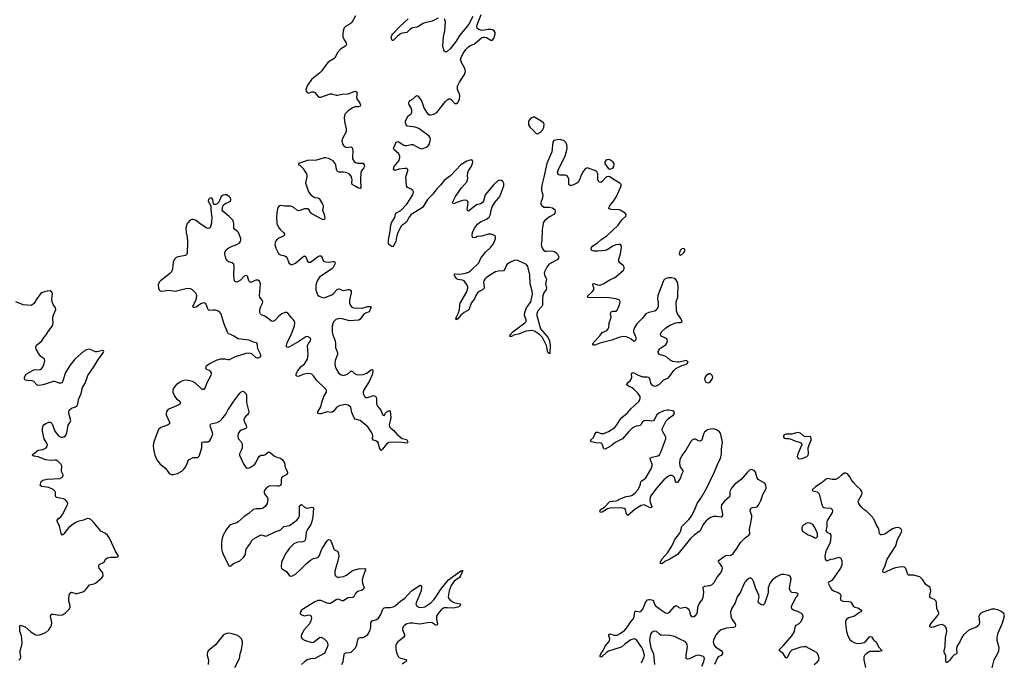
# Model space of a CAD drawing. Header units: inches. Extents: x 1771465 to 1971076, y 472029 to 643563.
# Tile 108 of 127: x 1888643 to 1901738, y 614159 to 622699. Entities that reach past the tile are written whole.
import ezdxf

# ---------------------------------------------------------------- set-up
doc = ezdxf.new("R2010")
doc.units = ezdxf.units.IN
doc.header["$MEASUREMENT"] = 0
for name, color, linetype in [('B8681', 7, 'Continuous'), ('B8691', 7, 'Continuous'), ('B8692', 7, 'Continuous'), ('B9601', 7, 'Continuous')]:
    doc.layers.add(name, color=color, linetype=linetype)

msp = doc.modelspace()

# ---------------------------------------------------------------- linework, layer by layer
at = {"layer": 'B8681', "color": 6, "elevation": 300}
msp.add_lwpolyline([(1888630, 614187), (1888652, 614210), (1888658, 614230), (1888649, 614289), (1888651, 614310), (1888673, 614387), (1888677, 614423), (1888666, 614510), (1888646, 614570), (1888644, 614636), (1888648, 614652), (1888714, 614630), (1888790, 614564), (1888850, 614527), (1888870, 614521), (1888910, 614524), (1888990, 614554), (1889032, 614590), (1889059, 614630), (1889067, 614650), (1889069, 614690), (1889052, 614768), (1889058, 614790), (1889070, 614798), (1889090, 614799), (1889170, 614786), (1889210, 614789), (1889250, 614817), (1889304, 614870), (1889315, 614890), (1889316, 614910), (1889297, 614970), (1889296, 614996), (1889300, 615050), (1889310, 615080), (1889330, 615092), (1889390, 615073), (1889406, 615074), (1889482, 615098), (1889508, 615112), (1889529, 615131), (1889570, 615190), (1889630, 615200), (1889650, 615213), (1889737, 615283), (1889752, 615310), (1889748, 615350), (1889702, 615410), (1889694, 615430), (1889694, 615450), (1889710, 615463), (1889750, 615480), (1889765, 615495), (1889787, 615533), (1889810, 615547), (1889855, 615555), (1889930, 615556), (1889950, 615563), (1889957, 615570), (1889917, 615637), (1889838, 615810), (1889811, 615850), (1889786, 615870), (1889720, 615900), (1889630, 616016), (1889590, 616056), (1889570, 616066), (1889550, 616070), (1889530, 616066), (1889490, 616050), (1889418, 616030), (1889370, 616007), (1889297, 615950), (1889230, 615866), (1889210, 615851), (1889193, 615873), (1889174, 615970), (1889160, 616000), (1889140, 616030), (1889142, 616050), (1889159, 616070), (1889188, 616092), (1889210, 616122), (1889278, 616250), (1889282, 616270), (1889276, 616290), (1889250, 616317), (1889227, 616330), (1889128, 616350), (1889118, 616370), (1889119, 616410), (1889114, 616430), (1889090, 616454), (1889030, 616483), (1888936, 616496), (1888916, 616510), (1888930, 616563), (1888950, 616580), (1889010, 616591), (1889177, 616603), (1889204, 616616), (1889218, 616630), (1889222, 616650), (1889197, 616697), (1889202, 616770), (1889195, 616790), (1889150, 616834), (1889130, 616844), (1889110, 616847), (1889057, 616843), (1888990, 616850), (1888890, 616890), (1888830, 616897), (1888810, 616910), (1888827, 616930), (1888890, 616979), (1888950, 616987), (1888970, 616995), (1888994, 617010), (1889008, 617030), (1889011, 617050), (1889006, 617070), (1888970, 617130), (1888945, 617230), (1888946, 617270), (1888957, 617303), (1888970, 617319), (1888990, 617331), (1889030, 617349), (1889052, 617352), (1889075, 617330), (1889109, 617230), (1889159, 617170), (1889190, 617153), (1889210, 617150), (1889230, 617154), (1889251, 617169), (1889270, 617210), (1889287, 617313), (1889314, 617350), (1889322, 617370), (1889296, 617470), (1889295, 617490), (1889302, 617510), (1889330, 617537), (1889385, 617555), (1889408, 617572), (1889415, 617590), (1889426, 617650), (1889462, 617730), (1889479, 617810), (1889512, 617870), (1889550, 617970), (1889630, 618085), (1889684, 618176), (1889754, 618270), (1889764, 618290), (1889759, 618299), (1889750, 618305), (1889675, 618285), (1889650, 618285), (1889570, 618320), (1889530, 618313), (1889490, 618290), (1889375, 618190), (1889310, 618106), (1889254, 618010), (1889213, 617887), (1889205, 617875), (1889192, 617868), (1889170, 617868), (1889110, 617890), (1889090, 617891), (1888970, 617850), (1888930, 617841), (1888890, 617839), (1888869, 617849), (1888830, 617893), (1888810, 617900), (1888743, 617903), (1888715, 617910), (1888705, 617930), (1888707, 617950), (1888730, 617990), (1888830, 618046), (1888851, 618051), (1888910, 618048), (1888930, 618056), (1888950, 618082), (1888969, 618130), (1888977, 618170), (1888972, 618190), (1888925, 618225), (1888905, 618245), (1888863, 618323), (1888858, 618350), (1888868, 618372), (1888938, 618430), (1888970, 618480), (1888996, 618510), (1889023, 618557), (1889079, 618630), (1889090, 618670), (1889083, 618730), (1889085, 618750), (1889123, 618850), (1889120, 618870), (1889090, 618914), (1889074, 618950), (1889070, 618990), (1889077, 619050), (1889073, 619073), (1889065, 619085), (1889050, 619094), (1889008, 619092), (1888930, 619069), (1888869, 618991), (1888833, 618927), (1888823, 618917), (1888797, 618903), (1888690, 618911), (1888590, 618949)], dxfattribs=at)
at = {"layer": 'B8691', "color": 6, "elevation": 300}
for points in [[(1890881, 620000), (1890872, 619990), (1890855, 619950), (1890853, 619927), (1890855, 619870), (1890869, 619809), (1890875, 619750), (1890869, 619590), (1890850, 619566), (1890750, 619550), (1890723, 619537), (1890702, 619518), (1890684, 619476), (1890674, 619390), (1890660, 619350), (1890637, 619323), (1890516, 619230), (1890496, 619210), (1890484, 619176), (1890487, 619130), (1890496, 619110), (1890510, 619098), (1890530, 619093), (1890630, 619103), (1890710, 619093), (1890730, 619094), (1890870, 619132), (1890908, 619128), (1890935, 619115), (1890982, 619070), (1890992, 619052), (1890994, 619034), (1890984, 618970), (1890941, 618890), (1890950, 618878), (1890970, 618878), (1890990, 618885), (1891050, 618926), (1891090, 618940), (1891110, 618934), (1891120, 618920), (1891140, 618860), (1891150, 618844), (1891170, 618837), (1891210, 618844), (1891244, 618844), (1891270, 618836), (1891286, 618826), (1891316, 618790), (1891352, 618672), (1891402, 618550), (1891413, 618533), (1891490, 618498), (1891550, 618464), (1891690, 618447), (1891750, 618417), (1891789, 618409), (1891796, 618396), (1891807, 618330), (1891845, 618250), (1891845, 618230), (1891830, 618210), (1891810, 618201), (1891802, 618202), (1891790, 618205), (1891730, 618257), (1891690, 618267), (1891650, 618265), (1891510, 618220), (1891430, 618179), (1891410, 618179), (1891370, 618190), (1891313, 618187), (1891266, 618174), (1891175, 618130), (1891118, 618090), (1891112, 618070), (1891130, 618052), (1891161, 618041), (1891177, 618030), (1891188, 618008), (1891184, 617970), (1891130, 617874), (1891109, 617811), (1891090, 617783), (1891070, 617786), (1890979, 617870), (1890940, 617890), (1890890, 617904), (1890850, 617907), (1890810, 617900), (1890776, 617884), (1890728, 617850), (1890700, 617820), (1890685, 617795), (1890678, 617770), (1890679, 617750), (1890707, 617690), (1890730, 617663), (1890773, 617630), (1890782, 617610), (1890774, 617590), (1890761, 617579), (1890634, 617530), (1890608, 617510), (1890595, 617490), (1890589, 617470), (1890591, 617450), (1890634, 617350), (1890634, 617330), (1890610, 617310), (1890519, 617281), (1890488, 617252), (1890425, 617090), (1890419, 617041), (1890423, 616990), (1890440, 616910), (1890468, 616848), (1890512, 616792), (1890581, 616741), (1890630, 616669), (1890656, 616656), (1890690, 616653), (1890740, 616670), (1890799, 616701), (1890820, 616720), (1890843, 616750), (1890866, 616790), (1890878, 616830), (1890894, 616850), (1890930, 616874), (1890950, 616881), (1891010, 616880), (1891030, 616901), (1891064, 617010), (1891067, 617070), (1891076, 617084), (1891090, 617090), (1891150, 617090), (1891170, 617105), (1891187, 617130), (1891210, 617190), (1891208, 617210), (1891179, 617290), (1891177, 617310), (1891185, 617330), (1891270, 617345), (1891310, 617370), (1891331, 617389), (1891383, 617457), (1891410, 617510), (1891490, 617630), (1891570, 617736), (1891590, 617756), (1891610, 617761), (1891630, 617754), (1891651, 617731), (1891658, 617710), (1891661, 617610), (1891689, 617490), (1891688, 617470), (1891674, 617446), (1891650, 617430), (1891632, 617410), (1891626, 617390), (1891630, 617358), (1891655, 617310), (1891660, 617290), (1891654, 617270), (1891630, 617257), (1891590, 617245), (1891570, 617232), (1891550, 617202), (1891543, 617170), (1891550, 617133), (1891590, 617090), (1891601, 617061), (1891601, 617010), (1891590, 616973), (1891568, 616930), (1891565, 616910), (1891625, 616790), (1891650, 616754), (1891670, 616741), (1891690, 616742), (1891710, 616750), (1891750, 616774), (1891770, 616791), (1891790, 616818), (1891811, 616870), (1891830, 616901), (1891850, 616910), (1891890, 616910), (1891905, 616915), (1891950, 616955), (1891970, 616953), (1892030, 616899), (1892050, 616889), (1892110, 616874), (1892134, 616854), (1892166, 616810), (1892175, 616750), (1892206, 616690), (1892206, 616674), (1892188, 616652), (1892147, 616630), (1892125, 616610), (1892119, 616590), (1892121, 616530), (1892110, 616510), (1892090, 616501), (1892070, 616499), (1891970, 616503), (1891930, 616482), (1891904, 616450), (1891895, 616430), (1891894, 616410), (1891905, 616390), (1891936, 616356), (1891944, 616330), (1891934, 616270), (1891907, 616230), (1891870, 616204), (1891850, 616199), (1891790, 616198), (1891750, 616189), (1891690, 616139), (1891630, 616098), (1891550, 616024), (1891530, 616014), (1891470, 615997), (1891439, 615981), (1891410, 615952), (1891390, 615922), (1891350, 615851), (1891337, 615810), (1891327, 615750), (1891328, 615668), (1891334, 615630), (1891349, 615590), (1891430, 615436), (1891450, 615440), (1891488, 615472), (1891570, 615509), (1891620, 615550), (1891647, 615590), (1891650, 615650), (1891660, 615670), (1891703, 615730), (1891730, 615777), (1891750, 615796), (1891850, 615852), (1891870, 615850), (1891910, 615836), (1891930, 615840), (1892050, 615898), (1892094, 615910), (1892110, 615918), (1892157, 615963), (1892230, 615978), (1892330, 616048), (1892350, 616074), (1892364, 616110), (1892366, 616234), (1892370, 616244), (1892390, 616255), (1892430, 616221), (1892450, 616210), (1892470, 616209), (1892530, 616223), (1892549, 616210), (1892541, 616090), (1892527, 616030), (1892513, 615990), (1892470, 615925), (1892453, 615890), (1892444, 615796), (1892431, 615770), (1892410, 615760), (1892350, 615758), (1892330, 615753), (1892290, 615732), (1892230, 615674), (1892186, 615614), (1892141, 615530), (1892126, 615490), (1892122, 615430), (1892126, 615410), (1892136, 615396), (1892190, 615364), (1892230, 615307), (1892250, 615304), (1892269, 615309), (1892310, 615332), (1892374, 615386), (1892454, 615470), (1892510, 615517), (1892550, 615540), (1892607, 615553), (1892618, 615562), (1892630, 615579), (1892646, 615630), (1892665, 615670), (1892730, 615774), (1892750, 615793), (1892770, 615788), (1892790, 615758), (1892822, 615662), (1892830, 615653), (1892870, 615636), (1892885, 615605), (1892887, 615570), (1892876, 615510), (1892833, 615370), (1892833, 615330), (1892841, 615310), (1892850, 615301), (1892870, 615291), (1892890, 615291), (1892950, 615298), (1892990, 615317), (1893070, 615378), (1893150, 615402), (1893228, 615408), (1893240, 615401), (1893244, 615390), (1893205, 615290), (1893197, 615250), (1893201, 615210), (1893225, 615150), (1893217, 615130), (1893190, 615114), (1893150, 615103), (1893122, 615090), (1893107, 615073), (1893088, 615030), (1893070, 615020), (1893005, 615015), (1892950, 614975), (1892930, 614974), (1892890, 614994), (1892870, 614997), (1892850, 614990), (1892790, 614950), (1892770, 614942), (1892750, 614941), (1892730, 614945), (1892650, 614981), (1892610, 614982), (1892570, 614963), (1892419, 614870), (1892392, 614850), (1892377, 614830), (1892374, 614810), (1892389, 614789), (1892430, 614779), (1892490, 614788), (1892504, 614784), (1892518, 614770), (1892522, 614750), (1892515, 614710), (1892497, 614670), (1892425, 614590), (1892389, 614530), (1892386, 614510), (1892388, 614490), (1892401, 614470), (1892432, 614452), (1892530, 614422), (1892550, 614427), (1892570, 614440), (1892630, 614488), (1892654, 614494), (1892692, 614470), (1892730, 614432), (1892740, 614390), (1892737, 614370), (1892717, 614330), (1892706, 614294), (1892690, 614278), (1892570, 614211), (1892510, 614204), (1892468, 614192), (1892430, 614167), (1892391, 614129)], [(1891193, 620000), (1891181, 619950), (1891170, 619928), (1891150, 619923), (1891130, 619930), (1891045, 619985), (1891027, 620000)], [(1892063, 620000), (1892064, 619990), (1892070, 619968), (1892092, 619930), (1892110, 619906), (1892153, 619870), (1892165, 619850), (1892160, 619830), (1892150, 619821), (1892090, 619796), (1892059, 619770), (1892045, 619750), (1892038, 619710), (1892050, 619665), (1892074, 619610), (1892087, 619590), (1892110, 619574), (1892170, 619560), (1892186, 619550), (1892200, 619530), (1892221, 619470), (1892250, 619447), (1892270, 619446), (1892310, 619464), (1892410, 619550), (1892430, 619560), (1892450, 619548), (1892470, 619490), (1892490, 619475), (1892510, 619478), (1892530, 619489), (1892605, 619550), (1892630, 619561), (1892650, 619561), (1892656, 619556), (1892680, 619500), (1892689, 619489), (1892710, 619480), (1892750, 619477), (1892810, 619488), (1892830, 619484), (1892839, 619470), (1892836, 619450), (1892810, 619405), (1892792, 619388), (1892630, 619276), (1892600, 619230), (1892583, 619170), (1892582, 619110), (1892598, 619058), (1892610, 619040), (1892626, 619026), (1892670, 619007), (1892690, 619005), (1892716, 619010), (1892795, 619045), (1892818, 619062), (1892870, 619117), (1892890, 619124), (1892930, 619104), (1892950, 619101), (1893010, 619116), (1893030, 619115), (1893044, 619104), (1893050, 619090), (1893050, 619070), (1893030, 618970), (1893029, 618930), (1893042, 618902), (1893060, 618880), (1893088, 618868), (1893190, 618865), (1893212, 618868), (1893270, 618889), (1893313, 618890), (1893315, 618870), (1893290, 618816), (1893242, 618798), (1893217, 618783), (1893170, 618720), (1893152, 618708), (1893030, 618697), (1892930, 618725), (1892890, 618727), (1892846, 618714), (1892818, 618682), (1892800, 618630), (1892798, 618550), (1892806, 618510), (1892838, 618430), (1892844, 618390), (1892843, 618343), (1892869, 618270), (1892869, 618250), (1892838, 618170), (1892835, 618130), (1892840, 618090), (1892855, 618050), (1892885, 618005), (1892910, 617984), (1892950, 617973), (1893003, 617990), (1893050, 618031), (1893070, 618025), (1893096, 617996), (1893122, 617982), (1893150, 617980), (1893210, 617984), (1893258, 618002), (1893310, 618040), (1893330, 618052), (1893333, 618050), (1893340, 618030), (1893330, 617978), (1893290, 617890), (1893216, 617770), (1893210, 617750), (1893211, 617730), (1893219, 617710), (1893230, 617694), (1893250, 617680), (1893270, 617679), (1893350, 617703), (1893375, 617695), (1893386, 617670), (1893390, 617588), (1893403, 617563), (1893445, 617510), (1893470, 617451), (1893483, 617443), (1893490, 617439), (1893507, 617470), (1893525, 617490), (1893550, 617501), (1893570, 617501), (1893577, 617410), (1893571, 617369), (1893557, 617317), (1893560, 617290), (1893577, 617270), (1893618, 617238), (1893660, 617190), (1893710, 617147), (1893730, 617134), (1893770, 617126), (1893790, 617116), (1893804, 617090), (1893800, 617080), (1893790, 617070), (1893730, 617080), (1893630, 617086), (1893550, 617082), (1893520, 617059), (1893470, 616992), (1893450, 616976), (1893430, 617009), (1893416, 617070), (1893407, 617087), (1893390, 617100), (1893350, 617111), (1893333, 617130), (1893339, 617170), (1893336, 617190), (1893327, 617210), (1893271, 617290), (1893170, 617373), (1893106, 617390), (1893091, 617410), (1893061, 617481), (1893045, 617550), (1893030, 617565), (1893010, 617576), (1892970, 617584), (1892950, 617583), (1892890, 617569), (1892862, 617550), (1892810, 617493), (1892790, 617481), (1892730, 617487), (1892650, 617462), (1892630, 617460), (1892608, 617468), (1892609, 617490), (1892646, 617554), (1892660, 617610), (1892688, 617690), (1892723, 617750), (1892725, 617770), (1892714, 617790), (1892590, 617907), (1892550, 617965), (1892528, 617988), (1892490, 617998), (1892450, 617994), (1892410, 617984), (1892350, 617959), (1892330, 617961), (1892321, 617970), (1892320, 617980), (1892319, 617990), (1892327, 618010), (1892339, 618030), (1892388, 618090), (1892433, 618130), (1892469, 618190), (1892481, 618250), (1892471, 618370), (1892482, 618398), (1892510, 618431), (1892514, 618450), (1892507, 618470), (1892470, 618488), (1892450, 618486), (1892356, 618424), (1892230, 618354), (1892210, 618343), (1892193, 618350), (1892190, 618370), (1892199, 618410), (1892255, 618510), (1892299, 618630), (1892303, 618670), (1892298, 618690), (1892285, 618710), (1892258, 618738), (1892215, 618795), (1892190, 618809), (1892170, 618809), (1892130, 618791), (1892090, 618758), (1892038, 618702), (1892010, 618688), (1891990, 618693), (1891910, 618755), (1891857, 618777), (1891844, 618790), (1891838, 618810), (1891838, 618850), (1891850, 618890), (1891871, 618930), (1891876, 618950), (1891867, 618970), (1891836, 619010), (1891832, 619030), (1891844, 619190), (1891830, 619223), (1891810, 619236), (1891790, 619237), (1891770, 619232), (1891730, 619212), (1891710, 619211), (1891691, 619231), (1891671, 619291), (1891650, 619300), (1891630, 619291), (1891581, 619239), (1891550, 619219), (1891530, 619213), (1891515, 619215), (1891501, 619230), (1891494, 619254), (1891490, 619310), (1891496, 619410), (1891490, 619449), (1891470, 619467), (1891421, 619481), (1891398, 619498), (1891383, 619530), (1891371, 619590), (1891372, 619610), (1891390, 619643), (1891416, 619664), (1891470, 619691), (1891530, 619710), (1891562, 619730), (1891578, 619750), (1891585, 619770), (1891585, 619790), (1891554, 619870), (1891534, 619890), (1891502, 619910), (1891489, 619929), (1891491, 619991), (1891488, 620000)], [(1893774, 620000), (1893770, 619996), (1893730, 619971), (1893711, 619950), (1893671, 619869), (1893659, 619830), (1893646, 619750), (1893621, 619710), (1893610, 619681), (1893590, 619685), (1893554, 619714), (1893546, 619730), (1893546, 619770), (1893569, 619890), (1893577, 619970), (1893589, 620000)], [(1895605, 620000), (1895604, 619996), (1895593, 619907), (1895589, 619770), (1895580, 619710), (1895586, 619670), (1895610, 619636), (1895630, 619625), (1895650, 619623), (1895710, 619629), (1895757, 619617), (1895790, 619592), (1895811, 619550), (1895809, 619530), (1895793, 619510), (1895714, 619470), (1895677, 619443), (1895653, 619410), (1895623, 619350), (1895619, 619330), (1895621, 619310), (1895642, 619270), (1895647, 619250), (1895635, 619190), (1895649, 619130), (1895646, 619114), (1895612, 619068), (1895600, 619030), (1895594, 618990), (1895596, 618904), (1895589, 618890), (1895536, 618830), (1895519, 618790), (1895519, 618770), (1895570, 618590), (1895656, 618490), (1895670, 618470), (1895687, 618430), (1895697, 618370), (1895694, 618266), (1895690, 618255), (1895685, 618264), (1895670, 618270), (1895661, 618290), (1895660, 618330), (1895648, 618370), (1895597, 618477), (1895557, 618517), (1895490, 618561), (1895450, 618570), (1895380, 618560), (1895350, 618552), (1895290, 618524), (1895215, 618505), (1895182, 618490), (1895162, 618490), (1895167, 618510), (1895200, 618550), (1895363, 618670), (1895378, 618690), (1895377, 618710), (1895355, 618770), (1895359, 618810), (1895385, 618870), (1895441, 618950), (1895462, 619050), (1895458, 619090), (1895433, 619190), (1895427, 619310), (1895401, 619421), (1895384, 619444), (1895270, 619501), (1895230, 619502), (1895170, 619478), (1895128, 619450), (1895112, 619428), (1895095, 619385), (1895076, 619364), (1895010, 619358), (1894970, 619347), (1894904, 619310), (1894845, 619270), (1894827, 619250), (1894816, 619230), (1894812, 619210), (1894821, 619150), (1894819, 619130), (1894799, 619110), (1894752, 619088), (1894730, 619068), (1894710, 619036), (1894690, 618990), (1894647, 618930), (1894617, 618843), (1894552, 618808), (1894509, 618771), (1894470, 618722), (1894449, 618710), (1894445, 618725), (1894450, 618750), (1894477, 618803), (1894493, 618847), (1894498, 618910), (1894503, 618930), (1894584, 619076), (1894602, 619130), (1894602, 619150), (1894594, 619170), (1894554, 619230), (1894530, 619240), (1894470, 619245), (1894461, 619250), (1894450, 619258), (1894430, 619289), (1894422, 619310), (1894424, 619316), (1894430, 619320), (1894490, 619319), (1894570, 619330), (1894610, 619344), (1894638, 619362), (1894749, 619470), (1894774, 619530), (1894787, 619550), (1894838, 619610), (1894910, 619676), (1894950, 619730), (1894971, 619790), (1894971, 619810), (1894960, 619830), (1894950, 619837), (1894910, 619850), (1894872, 619848), (1894790, 619822), (1894730, 619818), (1894710, 619804), (1894690, 619800), (1894670, 619805), (1894666, 619810), (1894661, 619830), (1894667, 619870), (1894690, 619928), (1894730, 619981), (1894754, 620000)], [(1896914, 614150), (1896950, 614230), (1896953, 614250), (1896945, 614290), (1896931, 614331), (1896916, 614356), (1896850, 614450), (1896830, 614468), (1896810, 614471), (1896770, 614458), (1896690, 614402), (1896650, 614363), (1896630, 614354), (1896474, 614306), (1896449, 614291), (1896390, 614238), (1896370, 614227), (1896364, 614230), (1896363, 614250), (1896370, 614270), (1896402, 614318), (1896430, 614374), (1896479, 614430), (1896489, 614450), (1896490, 614470), (1896480, 614510), (1896480, 614530), (1896490, 614536), (1896550, 614520), (1896590, 614518), (1896630, 614540), (1896690, 614587), (1896726, 614630), (1896767, 614693), (1896810, 614748), (1896817, 614770), (1896822, 614830), (1896830, 614838), (1896850, 614839), (1896890, 614829), (1896910, 614837), (1896930, 614867), (1896967, 614953), (1896992, 614988), (1897010, 614994), (1897027, 614993), (1897063, 614983), (1897073, 614973), (1897087, 614930), (1897100, 614910), (1897179, 614850), (1897230, 614817), (1897250, 614812), (1897270, 614816), (1897290, 614831), (1897350, 614902), (1897370, 614913), (1897390, 614907), (1897410, 614888), (1897430, 614880), (1897490, 614891), (1897510, 614886), (1897532, 614872), (1897548, 614850), (1897566, 614786), (1897576, 614770), (1897590, 614762), (1897610, 614766), (1897630, 614780), (1897651, 614810), (1897667, 614910), (1897688, 614950), (1897719, 614990), (1897734, 615026), (1897741, 615090), (1897731, 615150), (1897737, 615163), (1897750, 615172), (1897821, 615179), (1897850, 615190), (1897878, 615222), (1897917, 615290), (1897967, 615350), (1897986, 615390), (1897990, 615410), (1897986, 615430), (1897939, 615490), (1897930, 615510), (1898030, 615577), (1898050, 615582), (1898090, 615580), (1898110, 615588), (1898130, 615606), (1898181, 615670), (1898228, 615752), (1898290, 615814), (1898341, 615850), (1898353, 615867), (1898348, 615930), (1898363, 615990), (1898382, 616090), (1898379, 616110), (1898358, 616170), (1898361, 616190), (1898372, 616210), (1898390, 616217), (1898430, 616219), (1898450, 616226), (1898470, 616246), (1898500, 616310), (1898524, 616390), (1898569, 616470), (1898572, 616490), (1898568, 616510), (1898556, 616530), (1898533, 616550), (1898462, 616590), (1898450, 616610), (1898430, 616688), (1898410, 616709), (1898390, 616718), (1898370, 616720), (1898350, 616711), (1898318, 616682), (1898238, 616590), (1898150, 616522), (1898110, 616475), (1898088, 616430), (1898088, 616372), (1898081, 616359), (1898010, 616297), (1897978, 616250), (1897971, 616210), (1897988, 616130), (1897989, 616110), (1897983, 616097), (1897970, 616088), (1897910, 616099), (1897870, 616098), (1897830, 616083), (1897799, 616061), (1897767, 616033), (1897734, 615990), (1897694, 615906), (1897612, 615848), (1897570, 615811), (1897390, 615592), (1897290, 615531), (1897223, 615497), (1897190, 615471), (1897166, 615466), (1897165, 615490), (1897185, 615530), (1897261, 615619), (1897319, 615710), (1897356, 615790), (1897417, 615870), (1897430, 615897), (1897450, 615962), (1897544, 616056), (1897578, 616102), (1897632, 616210), (1897651, 616270), (1897710, 616355), (1897779, 616470), (1897883, 616690), (1897930, 616810), (1897963, 616870), (1897977, 616930), (1897977, 616990), (1897991, 617090), (1897963, 617203), (1897945, 617225), (1897910, 617251), (1897870, 617261), (1897830, 617258), (1897790, 617247), (1897767, 617233), (1897750, 617216), (1897737, 617190), (1897721, 617130), (1897710, 617108), (1897690, 617097), (1897670, 617102), (1897630, 617123), (1897610, 617124), (1897590, 617116), (1897567, 617093), (1897503, 616977), (1897450, 616909), (1897424, 616850), (1897416, 616810), (1897421, 616770), (1897429, 616749), (1897461, 616710), (1897461, 616690), (1897444, 616656), (1897430, 616610), (1897410, 616574), (1897390, 616549), (1897370, 616548), (1897350, 616614), (1897330, 616636), (1897310, 616643), (1897290, 616641), (1897270, 616632), (1897210, 616585), (1897110, 616472), (1897038, 616370), (1897029, 616350), (1897024, 616310), (1897027, 616287), (1897049, 616230), (1897044, 616216), (1897030, 616214), (1897010, 616220), (1896950, 616250), (1896910, 616243), (1896827, 616193), (1896730, 616110), (1896715, 616130), (1896698, 616190), (1896682, 616202), (1896650, 616210), (1896490, 616206), (1896461, 616199), (1896390, 616156), (1896369, 616149), (1896361, 616161), (1896357, 616170), (1896367, 616190), (1896420, 616220), (1896490, 616297), (1896570, 616304), (1896590, 616310), (1896630, 616334), (1896710, 616364), (1896770, 616372), (1896790, 616379), (1896830, 616411), (1896863, 616450), (1896894, 616510), (1896904, 616556), (1896916, 616570), (1896950, 616591), (1896970, 616610), (1897043, 616730), (1897056, 616770), (1897055, 616790), (1897031, 616850), (1897029, 616871), (1897054, 616886), (1897130, 616903), (1897150, 616918), (1897170, 616950), (1897236, 617130), (1897234, 617150), (1897226, 617170), (1897192, 617230), (1897188, 617250), (1897192, 617270), (1897240, 617370), (1897270, 617401), (1897336, 617450), (1897352, 617470), (1897349, 617489), (1897330, 617500), (1897269, 617509), (1897250, 617510), (1897210, 617502), (1897145, 617470), (1897118, 617450), (1897085, 617390), (1897070, 617370), (1897050, 617362), (1896987, 617373), (1896950, 617369), (1896927, 617353), (1896905, 617315), (1896894, 617306), (1896830, 617293), (1896789, 617270), (1896739, 617221), (1896662, 617130), (1896561, 617079), (1896510, 617034), (1896430, 616994), (1896410, 616998), (1896405, 617005), (1896394, 617050), (1896385, 617065), (1896371, 617071), (1896310, 617075), (1896249, 617090), (1896236, 617110), (1896274, 617146), (1896290, 617192), (1896310, 617218), (1896330, 617218), (1896370, 617199), (1896410, 617200), (1896474, 617226), (1896558, 617282), (1896586, 617314), (1896630, 617387), (1896650, 617413), (1896725, 617475), (1896770, 617530), (1896875, 617625), (1896892, 617648), (1896897, 617670), (1896895, 617690), (1896866, 617730), (1896810, 617791), (1896788, 617808), (1896739, 617830), (1896713, 617850), (1896720, 617870), (1896760, 617900), (1896777, 617923), (1896783, 617950), (1896778, 617990), (1896787, 618010), (1896810, 618007), (1896870, 617977), (1896930, 617954), (1896990, 617952), (1897007, 617947), (1897021, 617930), (1897030, 617870), (1897045, 617850), (1897070, 617835), (1897090, 617831), (1897110, 617834), (1897150, 617854), (1897210, 617915), (1897270, 617940), (1897344, 618036), (1897370, 618063), (1897450, 618102), (1897510, 618123), (1897521, 618130), (1897532, 618150), (1897509, 618169), (1897410, 618147), (1897390, 618146), (1897330, 618157), (1897294, 618174), (1897250, 618216), (1897223, 618230), (1897152, 618250), (1897134, 618270), (1897136, 618290), (1897156, 618324), (1897170, 618339), (1897214, 618366), (1897236, 618384), (1897252, 618408), (1897257, 618430), (1897254, 618450), (1897243, 618463), (1897172, 618492), (1897164, 618510), (1897168, 618530), (1897178, 618550), (1897230, 618599), (1897290, 618638), (1897371, 618671), (1897390, 618676), (1897430, 618675), (1897453, 618690), (1897436, 618730), (1897390, 618790), (1897378, 618830), (1897374, 618950), (1897396, 619010), (1897394, 619070), (1897402, 619150), (1897396, 619190), (1897390, 619212), (1897370, 619245), (1897350, 619259), (1897310, 619271), (1897270, 619268), (1897241, 619259), (1897215, 619245), (1897199, 619221), (1897128, 619032), (1897124, 618990), (1897132, 618930), (1897133, 618890), (1897117, 618850), (1897090, 618827), (1897010, 618810), (1896971, 618789), (1896923, 618730), (1896850, 618656), (1896820, 618610), (1896806, 618570), (1896808, 618550), (1896834, 618490), (1896838, 618470), (1896836, 618450), (1896828, 618432), (1896810, 618421), (1896775, 618455), (1896746, 618470), (1896710, 618484), (1896670, 618489), (1896610, 618476), (1896519, 618441), (1896359, 618401), (1896290, 618374), (1896275, 618375), (1896266, 618386), (1896276, 618410), (1896360, 618500), (1896390, 618541), (1896450, 618568), (1896470, 618590), (1896477, 618610), (1896482, 618670), (1896506, 618730), (1896510, 618750), (1896502, 618790), (1896503, 618810), (1896510, 618818), (1896530, 618827), (1896570, 618828), (1896590, 618841), (1896621, 618910), (1896628, 618950), (1896615, 618975), (1896572, 618992), (1896482, 619002), (1896207, 619007), (1896196, 619010), (1896198, 619030), (1896258, 619082), (1896277, 619110), (1896277, 619137), (1896267, 619173), (1896270, 619194), (1896350, 619172), (1896370, 619175), (1896410, 619192), (1896490, 619242), (1896550, 619269), (1896570, 619282), (1896672, 619370), (1896683, 619390), (1896683, 619410), (1896671, 619430), (1896623, 619470), (1896611, 619490), (1896610, 619518), (1896634, 619590), (1896645, 619670), (1896646, 619690), (1896635, 619710), (1896610, 619714), (1896570, 619706), (1896530, 619690), (1896457, 619643), (1896430, 619634), (1896330, 619623), (1896283, 619623), (1896256, 619630), (1896244, 619650), (1896247, 619670), (1896261, 619690), (1896330, 619737), (1896370, 619775), (1896450, 619828), (1896601, 619970), (1896624, 620000)], [(1900000, 616066), (1899990, 616082), (1899910, 616164), (1899870, 616188), (1899830, 616231), (1899803, 616270), (1899795, 616290), (1899797, 616310), (1899842, 616390), (1899846, 616410), (1899842, 616430), (1899830, 616450), (1899770, 616504), (1899730, 616550), (1899704, 616584), (1899685, 616625), (1899650, 616663), (1899630, 616672), (1899610, 616671), (1899578, 616650), (1899530, 616606), (1899492, 616588), (1899448, 616588), (1899390, 616600), (1899370, 616595), (1899302, 616538), (1899226, 616490), (1899183, 616450), (1899183, 616443), (1899190, 616438), (1899250, 616426), (1899277, 616397), (1899313, 616250), (1899325, 616225), (1899337, 616216), (1899358, 616210), (1899430, 616206), (1899450, 616190), (1899453, 616170), (1899448, 616150), (1899387, 616050), (1899379, 616030), (1899376, 615964), (1899362, 615910), (1899379, 615890), (1899416, 615870), (1899429, 615850), (1899432, 615830), (1899420, 615750), (1899362, 615630), (1899351, 615571), (1899355, 615530), (1899370, 615512), (1899390, 615512), (1899430, 615529), (1899470, 615533), (1899535, 615555), (1899551, 615551), (1899562, 615542), (1899577, 615510), (1899576, 615450), (1899559, 615410), (1899450, 615253), (1899430, 615236), (1899411, 615229), (1899400, 615220), (1899396, 615210), (1899424, 615150), (1899440, 615130), (1899467, 615110), (1899530, 615086), (1899554, 615070), (1899562, 615050), (1899557, 615010), (1899559, 614990), (1899564, 614984), (1899592, 614972), (1899669, 614969), (1899690, 614964), (1899707, 614947), (1899730, 614902), (1899750, 614891), (1899790, 614882), (1899838, 614850), (1899835, 614830), (1899810, 614820), (1899746, 614774), (1899665, 614750), (1899638, 614730), (1899626, 614710), (1899625, 614675), (1899637, 614570), (1899657, 614510), (1899683, 614463), (1899714, 614434), (1899750, 614419), (1899790, 614410), (1899830, 614412), (1899876, 614424), (1899898, 614442), (1899950, 614500), (1899970, 614499), (1900000, 614460)], [(1892925, 614130), (1892944, 614170), (1892957, 614263), (1892964, 614276), (1892977, 614283), (1893030, 614288), (1893050, 614295), (1893080, 614320), (1893108, 614352), (1893128, 614392), (1893140, 614460), (1893150, 614481), (1893170, 614488), (1893210, 614490), (1893230, 614497), (1893271, 614530), (1893288, 614552), (1893304, 614590), (1893312, 614628), (1893315, 614685), (1893321, 614699), (1893330, 614710), (1893390, 614727), (1893414, 614746), (1893446, 614794), (1893474, 614866), (1893490, 614882), (1893510, 614887), (1893570, 614887), (1893610, 614897), (1893638, 614910), (1893709, 614971), (1893767, 615013), (1893853, 615107), (1893970, 615185), (1893979, 615179), (1893986, 615166), (1893980, 615110), (1893916, 614950), (1893913, 614930), (1893924, 614904), (1893950, 614892), (1893990, 614888), (1894030, 614898), (1894110, 614951), (1894151, 614989), (1894201, 615059), (1894246, 615134), (1894344, 615256), (1894510, 615376), (1894523, 615377), (1894530, 615385), (1894533, 615370), (1894507, 615310), (1894490, 615288), (1894422, 615238), (1894382, 615178), (1894355, 615110), (1894342, 615030), (1894345, 615010), (1894376, 614976), (1894415, 614955), (1894496, 614936), (1894505, 614930), (1894498, 614910), (1894490, 614901), (1894468, 614892), (1894410, 614879), (1894330, 614884), (1894290, 614881), (1894250, 614857), (1894208, 614810), (1894187, 614773), (1894186, 614726), (1894198, 614670), (1894190, 614650), (1894170, 614656), (1894130, 614683), (1894090, 614688), (1893968, 614668), (1893930, 614670), (1893870, 614681), (1893830, 614678), (1893790, 614670), (1893759, 614650), (1893743, 614630), (1893736, 614610), (1893735, 614590), (1893762, 614530), (1893761, 614510), (1893748, 614490), (1893672, 614430), (1893654, 614410), (1893647, 614390), (1893647, 614333), (1893653, 614290), (1893678, 614238), (1893690, 614225), (1893710, 614215), (1893777, 614197), (1893788, 614190), (1893783, 614170), (1893730, 614135)], [(1899210, 614132), (1899250, 614161), (1899272, 614188), (1899275, 614210), (1899267, 614250), (1899250, 614280), (1899239, 614290), (1899103, 614363), (1899070, 614365), (1899030, 614361), (1898910, 614320), (1898886, 614294), (1898850, 614217), (1898830, 614220), (1898796, 614276), (1898750, 614310), (1898748, 614330), (1898799, 614381), (1898910, 614510), (1898947, 614570), (1898954, 614626), (1898960, 614640), (1898970, 614652), (1899010, 614677), (1899030, 614695), (1899051, 614730), (1899061, 614770), (1899058, 614790), (1899042, 614810), (1898990, 614835), (1898933, 614853), (1898910, 614870), (1898906, 614890), (1898910, 614916), (1898966, 615014), (1898993, 615050), (1898995, 615070), (1898970, 615084), (1898910, 615088), (1898888, 615108), (1898881, 615150), (1898901, 615270), (1898895, 615295), (1898870, 615315), (1898810, 615328), (1898770, 615324), (1898710, 615297), (1898650, 615250), (1898625, 615215), (1898610, 615185), (1898599, 615150), (1898595, 615090), (1898588, 615052), (1898564, 614990), (1898550, 614937), (1898530, 614920), (1898510, 614922), (1898468, 614950), (1898465, 614970), (1898476, 615024), (1898473, 615050), (1898428, 615147), (1898405, 615225), (1898390, 615259), (1898370, 615277), (1898350, 615276), (1898310, 615251), (1898291, 615230), (1898269, 615190), (1898228, 615090), (1898183, 615030), (1898159, 614950), (1898111, 614870), (1898097, 614830), (1898101, 614770), (1898117, 614730), (1898157, 614670), (1898163, 614650), (1898160, 614630), (1898138, 614622), (1898045, 614615), (1897970, 614593), (1897940, 614570), (1897910, 614533), (1897870, 614456), (1897865, 614430), (1897873, 614390), (1897899, 614359), (1897970, 614318), (1897988, 614290), (1897990, 614270), (1897970, 614251), (1897933, 614230), (1897917, 614210), (1897883, 614130)], [(1891506, 614090), (1891568, 614210), (1891576, 614270), (1891593, 614327), (1891605, 614410), (1891605, 614430), (1891593, 614470), (1891563, 614503), (1891530, 614518), (1891450, 614542), (1891410, 614547), (1891370, 614534), (1891355, 614525), (1891248, 614392), (1891171, 614329), (1891151, 614310), (1891139, 614290), (1891134, 614270), (1891137, 614250), (1891152, 614190), (1891148, 614130)], [(1897715, 614110), (1897740, 614170), (1897751, 614210), (1897742, 614230), (1897735, 614235), (1897690, 614251), (1897668, 614252), (1897630, 614244), (1897550, 614207), (1897530, 614203), (1897508, 614208), (1897508, 614248), (1897525, 614370), (1897514, 614410), (1897496, 614430), (1897413, 614473), (1897350, 614501), (1897290, 614514), (1897170, 614521), (1897151, 614531), (1897113, 614570), (1897090, 614575), (1897068, 614570), (1897046, 614550), (1897033, 614530), (1897023, 614490), (1897021, 614450), (1897035, 614350), (1897073, 614270), (1897084, 614130)], [(1900000, 614304), (1899975, 614305), (1899950, 614301), (1899899, 614270), (1899880, 614250), (1899869, 614230), (1899870, 614190), (1899893, 614090)]]:
    msp.add_lwpolyline(points, dxfattribs=at)
for points in [[(1897470, 619660), (1897450, 619653), (1897427, 619630), (1897413, 619590), (1897418, 619578), (1897430, 619569), (1897450, 619579), (1897480, 619610), (1897491, 619630), (1897490, 619652)], [(1897830, 617991), (1897810, 617991), (1897773, 617970), (1897759, 617950), (1897751, 617930), (1897753, 617910), (1897770, 617882), (1897790, 617873), (1897810, 617876), (1897830, 617892), (1897856, 617930), (1897859, 617950), (1897854, 617970)], [(1898990, 617215), (1898910, 617192), (1898830, 617191), (1898810, 617181), (1898803, 617170), (1898803, 617150), (1898810, 617140), (1898830, 617133), (1898870, 617134), (1898890, 617128), (1898950, 617103), (1899022, 617082), (1899039, 617070), (1899043, 617050), (1898992, 616932), (1898985, 616890), (1898994, 616874), (1899010, 616865), (1899050, 616869), (1899110, 616896), (1899130, 616910), (1899133, 616930), (1899131, 617010), (1899141, 617050), (1899167, 617110), (1899171, 617131), (1899163, 617150), (1899150, 617158), (1899090, 617154), (1899070, 617165), (1899026, 617206)], [(1899130, 616012), (1899110, 616008), (1899070, 615986), (1899054, 615970), (1899045, 615950), (1899043, 615930), (1899050, 615908), (1899130, 615853), (1899193, 615833), (1899210, 615816), (1899230, 615808), (1899252, 615830), (1899253, 615870), (1899217, 615950), (1899190, 615990), (1899153, 616010)]]:
    msp.add_lwpolyline(points, close=True, dxfattribs=at)
at = {"layer": 'B8692', "color": 6, "elevation": 300}
for points in [[(1893107, 622750), (1893058, 622662), (1893036, 622644), (1892978, 622610), (1892960, 622590), (1892945, 622550), (1892940, 622510), (1892942, 622470), (1892956, 622430), (1892983, 622390), (1892990, 622372), (1892982, 622350), (1892910, 622310), (1892870, 622263), (1892836, 622190), (1892747, 622133), (1892708, 622092), (1892660, 622020), (1892632, 621988), (1892527, 621910), (1892472, 621830), (1892449, 621770), (1892452, 621750), (1892470, 621726), (1892490, 621723), (1892530, 621739), (1892550, 621742), (1892570, 621734), (1892610, 621684), (1892630, 621669), (1892650, 621668), (1892770, 621714), (1892790, 621716), (1892850, 621698), (1892870, 621696), (1892932, 621708), (1893010, 621713), (1893090, 621747), (1893110, 621748), (1893130, 621730), (1893124, 621670), (1893128, 621650), (1893168, 621590), (1893176, 621570), (1893172, 621550), (1893150, 621542), (1893100, 621540), (1893070, 621530), (1893013, 621490), (1892971, 621449), (1892961, 621430), (1892958, 621390), (1892965, 621325), (1892984, 621250), (1892983, 621210), (1892938, 621122), (1892928, 621090), (1892936, 621050), (1892950, 621028), (1892970, 621008), (1892990, 621002), (1893050, 621012), (1893070, 620993), (1893075, 620950), (1893068, 620870), (1893071, 620850), (1893090, 620815), (1893110, 620800), (1893130, 620793), (1893210, 620794), (1893226, 620770), (1893228, 620750), (1893220, 620730), (1893189, 620691), (1893180, 620670), (1893176, 620570), (1893181, 620470), (1893170, 620457), (1893150, 620462), (1893094, 620490), (1893066, 620510), (1893058, 620530), (1893064, 620570), (1893061, 620590), (1893050, 620618), (1893024, 620650), (1892982, 620670), (1892950, 620674), (1892891, 620671), (1892870, 620681), (1892857, 620710), (1892849, 620770), (1892840, 620790), (1892810, 620823), (1892750, 620855), (1892710, 620864), (1892690, 620864), (1892590, 620832), (1892470, 620830), (1892351, 620790), (1892352, 620770), (1892370, 620765), (1892410, 620727), (1892457, 620650), (1892463, 620630), (1892463, 620610), (1892444, 620530), (1892484, 620410), (1892514, 620374), (1892550, 620344), (1892570, 620337), (1892610, 620334), (1892624, 620324), (1892671, 620250), (1892677, 620230), (1892677, 620210), (1892669, 620170), (1892694, 620110), (1892699, 620070), (1892696, 620050), (1892690, 620039), (1892670, 620045), (1892530, 620118), (1892512, 620132), (1892492, 620172), (1892470, 620185), (1892430, 620188), (1892370, 620164), (1892350, 620161), (1892330, 620169), (1892290, 620203), (1892250, 620220), (1892163, 620223), (1892110, 620231), (1892093, 620227), (1892077, 620203), (1892061, 620139), (1892057, 620070), (1892063, 620000)], [(1894210, 622718), (1894130, 622679), (1894030, 622660), (1894007, 622650), (1893930, 622601), (1893867, 622590), (1893832, 622570), (1893790, 622530), (1893730, 622520), (1893709, 622511), (1893664, 622476), (1893610, 622422), (1893603, 622423), (1893590, 622433), (1893585, 622470), (1893590, 622490), (1893604, 622510), (1893699, 622610), (1893811, 622709)], [(1893589, 620000), (1893593, 620010), (1893632, 620070), (1893647, 620130), (1893710, 620163), (1893792, 620250), (1893870, 620370), (1893881, 620410), (1893871, 620431), (1893848, 620448), (1893800, 620470), (1893788, 620490), (1893778, 620610), (1893804, 620690), (1893803, 620710), (1893790, 620720), (1893763, 620723), (1893688, 620712), (1893630, 620695), (1893614, 620710), (1893624, 620750), (1893689, 620830), (1893700, 620870), (1893698, 620890), (1893682, 620922), (1893621, 620970), (1893616, 620990), (1893623, 621010), (1893650, 621070), (1893670, 621081), (1893690, 621074), (1893750, 621034), (1893768, 621028), (1893790, 621027), (1893850, 621042), (1893870, 621039), (1893959, 620990), (1893985, 620985), (1894010, 620987), (1894050, 621004), (1894075, 621025), (1894091, 621049), (1894104, 621090), (1894106, 621110), (1894102, 621130), (1894087, 621150), (1893970, 621240), (1893950, 621253), (1893901, 621270), (1893804, 621284), (1893790, 621290), (1893783, 621303), (1893775, 621330), (1893776, 621350), (1893790, 621393), (1893810, 621424), (1893849, 621450), (1893856, 621470), (1893857, 621497), (1893850, 621526), (1893822, 621570), (1893816, 621590), (1893822, 621610), (1893836, 621624), (1893874, 621646), (1893910, 621682), (1893931, 621691), (1893942, 621682), (1893993, 621613), (1894019, 621530), (1894051, 621470), (1894070, 621447), (1894090, 621436), (1894110, 621434), (1894150, 621443), (1894190, 621466), (1894307, 621613), (1894330, 621636), (1894350, 621649), (1894370, 621649), (1894381, 621641), (1894430, 621587), (1894450, 621586), (1894470, 621600), (1894490, 621641), (1894495, 621690), (1894492, 621710), (1894467, 621770), (1894466, 621814), (1894490, 621870), (1894557, 621970), (1894571, 622010), (1894563, 622050), (1894519, 622130), (1894507, 622170), (1894518, 622210), (1894539, 622250), (1894576, 622304), (1894610, 622340), (1894630, 622353), (1894690, 622377), (1894790, 622462), (1894810, 622469), (1894830, 622469), (1894850, 622464), (1894910, 622426), (1894930, 622429), (1894950, 622450), (1894967, 622510), (1894965, 622530), (1894952, 622550), (1894930, 622563), (1894910, 622570), (1894874, 622570), (1894790, 622555), (1894750, 622570), (1894729, 622589), (1894724, 622610), (1894728, 622630), (1894780, 622770)], [(1894670, 622742), (1894618, 622642), (1894565, 622575), (1894490, 622491), (1894446, 622414), (1894367, 622313), (1894330, 622277), (1894310, 622268), (1894290, 622283), (1894274, 622330), (1894272, 622352), (1894278, 622470), (1894296, 622550), (1894306, 622670), (1894291, 622711)], [(1896624, 620000), (1896657, 620043), (1896703, 620090), (1896708, 620110), (1896696, 620130), (1896630, 620166), (1896610, 620172), (1896510, 620175), (1896490, 620180), (1896480, 620190), (1896482, 620210), (1896492, 620230), (1896541, 620290), (1896579, 620350), (1896643, 620490), (1896642, 620510), (1896626, 620526), (1896549, 620570), (1896490, 620610), (1896470, 620616), (1896450, 620610), (1896430, 620595), (1896390, 620548), (1896370, 620537), (1896350, 620541), (1896333, 620570), (1896330, 620650), (1896317, 620677), (1896290, 620695), (1896189, 620731), (1896163, 620717), (1896137, 620683), (1896110, 620634), (1896087, 620570), (1896070, 620541), (1896053, 620527), (1896010, 620503), (1895970, 620491), (1895947, 620510), (1895945, 620585), (1895930, 620615), (1895910, 620629), (1895894, 620634), (1895830, 620633), (1895804, 620644), (1895797, 620670), (1895807, 620710), (1895896, 620890), (1895917, 620950), (1895922, 620990), (1895919, 621039), (1895908, 621068), (1895884, 621090), (1895830, 621107), (1895790, 621105), (1895748, 621092), (1895734, 621070), (1895718, 620942), (1895653, 620790), (1895615, 620605), (1895590, 620516), (1895582, 620470), (1895584, 620430), (1895601, 620370), (1895595, 620330), (1895575, 620270), (1895574, 620250), (1895585, 620230), (1895615, 620210), (1895690, 620210), (1895730, 620199), (1895758, 620178), (1895766, 620150), (1895762, 620130), (1895748, 620112), (1895690, 620080), (1895627, 620030), (1895609, 620010), (1895605, 620000)], [(1894754, 620000), (1894770, 620013), (1894853, 620047), (1894886, 620074), (1894903, 620110), (1894912, 620170), (1894926, 620214), (1894960, 620270), (1895030, 620352), (1895081, 620490), (1895081, 620521), (1895068, 620550), (1895050, 620562), (1895030, 620567), (1895003, 620557), (1894950, 620510), (1894832, 620370), (1894809, 620290), (1894793, 620267), (1894770, 620253), (1894720, 620240), (1894610, 620157), (1894601, 620161), (1894595, 620175), (1894609, 620270), (1894604, 620284), (1894590, 620296), (1894570, 620300), (1894530, 620296), (1894410, 620252), (1894401, 620270), (1894406, 620286), (1894439, 620350), (1894517, 620463), (1894595, 620550), (1894605, 620590), (1894599, 620630), (1894603, 620670), (1894618, 620702), (1894650, 620752), (1894665, 620790), (1894668, 620810), (1894665, 620825), (1894655, 620835), (1894630, 620833), (1894590, 620818), (1894510, 620769), (1894376, 620630), (1894290, 620561), (1894239, 620501), (1894189, 620450), (1894138, 620382), (1894068, 620310), (1894005, 620210), (1893974, 620186), (1893850, 620112), (1893816, 620070), (1893785, 620010), (1893774, 620000)], [(1891488, 620000), (1891480, 620030), (1891423, 620090), (1891347, 620150), (1891335, 620170), (1891339, 620210), (1891358, 620242), (1891381, 620259), (1891430, 620279), (1891447, 620290), (1891453, 620310), (1891448, 620330), (1891430, 620351), (1891392, 620370), (1891370, 620372), (1891350, 620368), (1891324, 620350), (1891290, 620276), (1891270, 620253), (1891250, 620243), (1891230, 620244), (1891221, 620250), (1891210, 620310), (1891192, 620330), (1891170, 620327), (1891154, 620310), (1891150, 620290), (1891184, 620224), (1891185, 620170), (1891197, 620070), (1891195, 620010), (1891193, 620000)], [(1891027, 620000), (1890990, 620031), (1890950, 620046), (1890930, 620044), (1890910, 620034), (1890881, 620000)]]:
    msp.add_lwpolyline(points, dxfattribs=at)
for points in [[(1895490, 621404), (1895470, 621404), (1895440, 621390), (1895422, 621370), (1895410, 621350), (1895410, 621304), (1895430, 621265), (1895471, 621231), (1895510, 621187), (1895530, 621182), (1895570, 621205), (1895594, 621230), (1895613, 621267), (1895617, 621310), (1895607, 621330), (1895580, 621350)], [(1896470, 620841), (1896450, 620838), (1896438, 620830), (1896426, 620810), (1896426, 620790), (1896450, 620748), (1896470, 620726), (1896490, 620715), (1896510, 620717), (1896530, 620728), (1896545, 620750), (1896551, 620770), (1896547, 620790), (1896531, 620810), (1896490, 620836)]]:
    msp.add_lwpolyline(points, close=True, dxfattribs=at)
at = {"layer": 'B9601', "color": 6, "elevation": 300}
for points in [[(1901576, 614084), (1901602, 614190), (1901647, 614270), (1901664, 614310), (1901668, 614350), (1901641, 614450), (1901641, 614490), (1901654, 614550), (1901709, 614671), (1901728, 614730), (1901738, 614778), (1901732, 614810), (1901695, 614835), (1901650, 614856), (1901610, 614866), (1901570, 614864), (1901530, 614854), (1901450, 614825), (1901423, 614810), (1901407, 614790), (1901398, 614770), (1901407, 614690), (1901404, 614670), (1901393, 614647), (1901358, 614621), (1901270, 614590), (1901196, 614524), (1901173, 614490), (1901145, 614430), (1901105, 614370), (1901100, 614330), (1901108, 614290), (1901103, 614270), (1901066, 614254), (1901050, 614238), (1901010, 614185), (1900990, 614164), (1900970, 614154), (1900962, 614170), (1900959, 614190), (1900959, 614250), (1900940, 614290), (1900939, 614310), (1900951, 614370), (1900956, 614490), (1900972, 614570), (1900968, 614610), (1900957, 614630), (1900938, 614650), (1900910, 614660), (1900865, 614655), (1900790, 614625), (1900770, 614624), (1900748, 614630), (1900748, 614650), (1900759, 614670), (1900827, 614750), (1900857, 614790), (1900865, 614810), (1900862, 614830), (1900839, 614870), (1900836, 614950), (1900830, 614973), (1900810, 614996), (1900767, 615010), (1900756, 615016), (1900748, 615028), (1900747, 615050), (1900759, 615110), (1900752, 615152), (1900692, 615192), (1900656, 615256), (1900614, 615294), (1900530, 615318), (1900470, 615319), (1900463, 615323), (1900450, 615340), (1900430, 615408), (1900410, 615425), (1900370, 615428), (1900290, 615416), (1900250, 615401), (1900150, 615351), (1900130, 615350), (1900124, 615364), (1900127, 615390), (1900153, 615447), (1900180, 615530), (1900293, 615707), (1900317, 615790), (1900371, 615890), (1900373, 615910), (1900367, 615927), (1900357, 615937), (1900330, 615950), (1900290, 615948), (1900250, 615931), (1900150, 615863), (1900110, 615852), (1900095, 615855), (1900083, 615863), (1900076, 615876), (1900070, 615928), (1900064, 615944), (1900032, 615992), (1900010, 616050), (1900000, 616066)], [(1900000, 614460), (1900008, 614450), (1900032, 614430), (1900065, 614365), (1900115, 614310), (1900079, 614301), (1900000, 614304)]]:
    msp.add_lwpolyline(points, dxfattribs=at)

doc.saveas('drawing.dxf')
